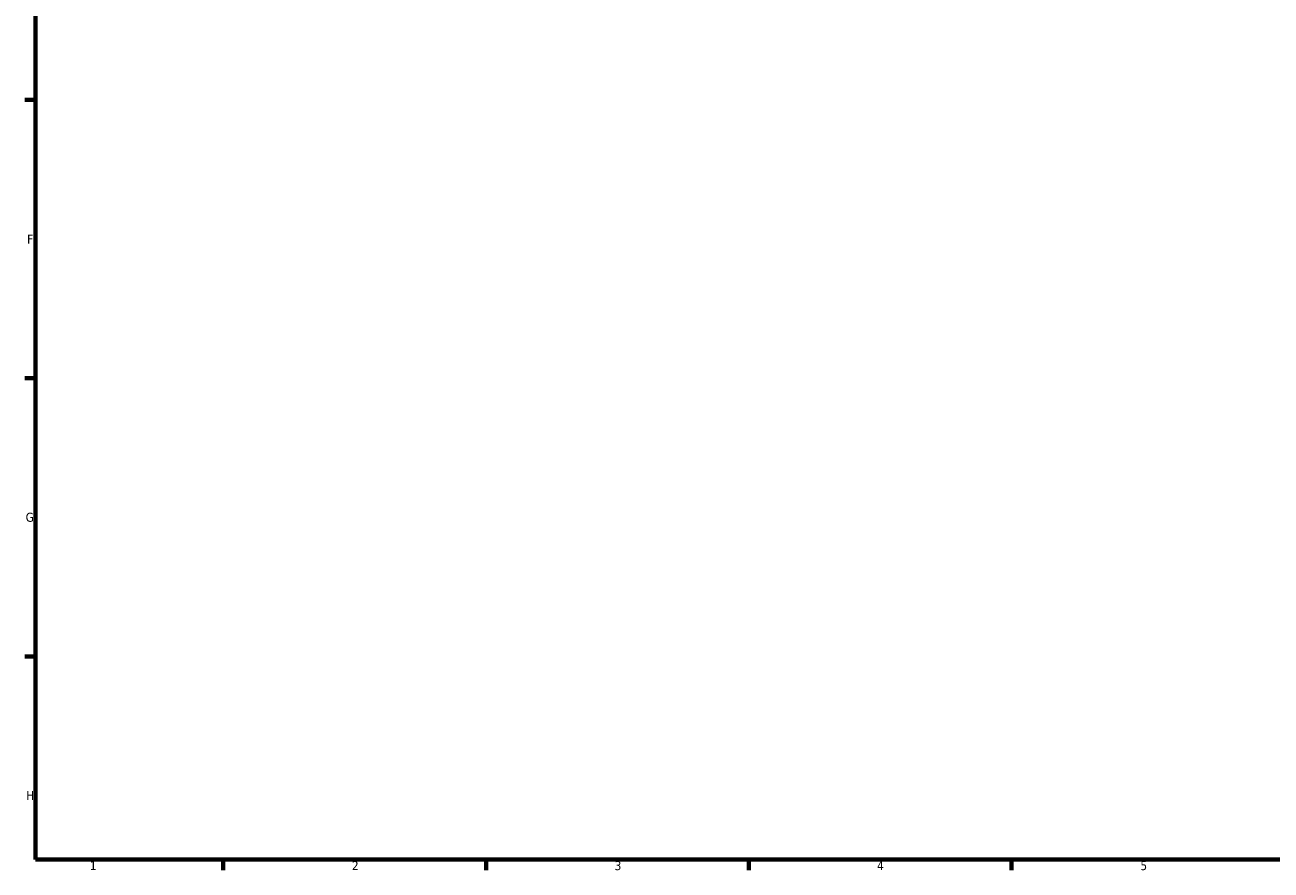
# Model space of a CAD drawing. Header units: millimetres. Extents: x -252 to 972, y -114 to 1174.
# Tile 1 of 8: x 17 to 350, y 17 to 243. Entities that reach past the tile are written whole.
import ezdxf

# ---------------------------------------------------------------- set-up
doc = ezdxf.new("R2010")
doc.units = ezdxf.units.MM
doc.layers.add('Border (ANSI)', color=7, linetype='Continuous', lineweight=70)
doc.styles.add('Note Text (ANSI)', font='tahoma.ttf')

# ---------------------------------------------------------------- blocks, each defined once
blk = doc.blocks.new('Borders Default Border')
at = {"layer": 'Border (ANSI)'}
for p, q in [((20, 222.75), (17.2, 222.75)), ((20, 148.5), (17.2, 148.5)), ((20, 74.25), (17.2, 74.25)), ((70.08, 20), (70.08, 17.2)), ((140.17, 20), (140.17, 17.2)), ((210.25, 20), (210.25, 17.2)), ((280.33, 20), (280.33, 17.2))]:
    blk.add_line(p, q, dxfattribs=at)
at = {"layer": 'Border (ANSI)', "flags": 128}
blk.add_lwpolyline([(20, 20), (20, 574), (821, 574), (821, 20), (20, 20)], dxfattribs=at)
at = {"layer": 'Border (ANSI)', "color": 5, "true_color": 0x0000ff, "char_height": 2.4, "attachment_point": 7, "style": 'Note Text (ANSI)'}
for s, insert in [('F', (17.78, 184.43)), ('G', (17.4, 110.13)), ('H', (17.53, 35.93)), ('1', (34.5, 17.2)), ('2', (104.4, 17.2)), ('3', (174.46, 17.15)), ('4', (244.45, 17.2)), ('5', (314.67, 17.15))]:
    blk.add_mtext(s, dxfattribs=dict(at, insert=insert))

msp = doc.modelspace()

# ---------------------------------------------------------------- block references
msp.add_blockref('Borders Default Border', (0, 0))

doc.saveas('drawing.dxf')
